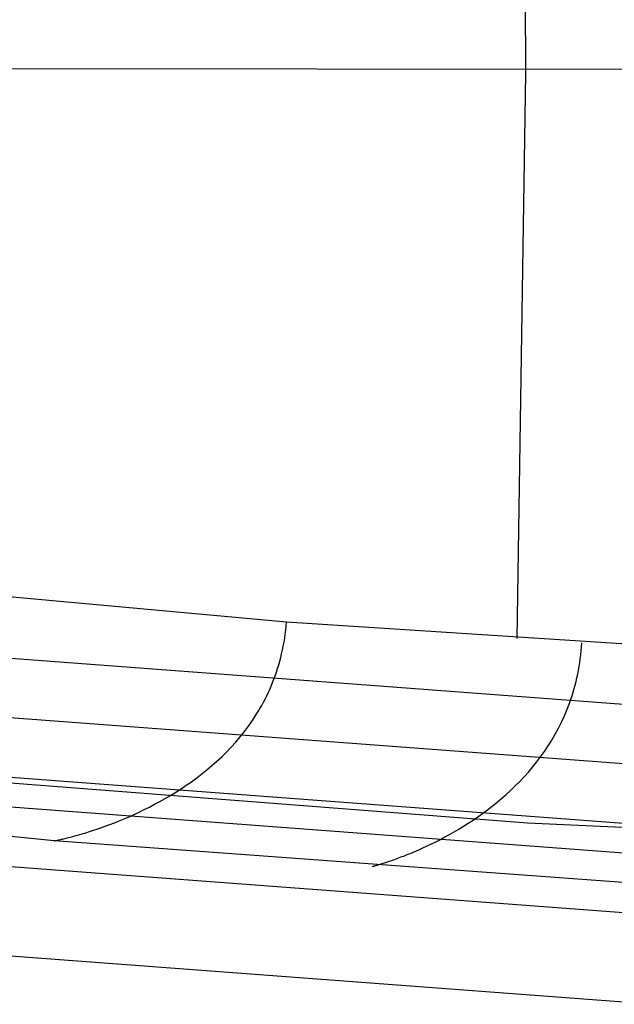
# Model space of a CAD drawing. Extents: x -310 to 431, y -269 to 264.
# Tile 10 of 64: x -162 to -112, y -266 to -183. Entities that reach past the tile are written whole.
import ezdxf

# ---------------------------------------------------------------- set-up
doc = ezdxf.new("R2010")
doc.units = 0
doc.layers.add('PREDEFINITO', color=7, linetype='CONTINUOUS')

msp = doc.modelspace()

# ---------------------------------------------------------------- linework, layer by layer
at = {"layer": 'PREDEFINITO'}
for p, q in [((-119.503, -187.17, 466.884), (-119.671, -138.787, 471.569)), ((-247.748, -186.664, 460.68), (-57.079, -186.853, 469.513)), ((-120.229, -234.73, 461.078), (-119.503, -187.17, 466.884)), ((-189.304, -228.791, 460.772), (-139.65, -233.32, 461.01)), ((-189.304, -228.791, 460.772), (-139.65, -233.32, 461.01)), ((-139.718, -234.019, 460.927), (-139.681, -233.671, 460.969)), ((-139.681, -233.671, 460.969), (-139.65, -233.32, 461.01)), ((-139.65, -233.32, 461.01), (-89.892, -236.529, 461.216)), ((-139.65, -233.32, 461.01), (-89.892, -236.529, 461.216)), ((-139.809, -234.701, 460.841), (-139.76, -234.362, 460.885)), ((-139.76, -234.362, 460.885), (-139.718, -234.019, 460.927)), ((-139.991, -235.692, 460.705), (-139.925, -235.366, 460.752)), ((-139.925, -235.366, 460.752), (-139.864, -235.035, 460.797)), ((-139.864, -235.035, 460.797), (-139.809, -234.701, 460.841)), ((-114.807, -235.432, 461.053), (-114.782, -235.089, 461.1)), ((-140.14, -236.332, 460.61), (-140.063, -236.014, 460.658)), ((-140.063, -236.014, 460.658), (-139.991, -235.692, 460.705)), ((-114.916, -236.437, 460.906), (-114.874, -236.105, 460.956)), ((-114.874, -236.105, 460.956), (-114.838, -235.77, 461.005)), ((-114.838, -235.77, 461.005), (-114.807, -235.432, 461.053)), ((-163.221, -236.351, 430), (-106.996, -240.572, 430)), ((-163.221, -236.351, 393), (-106.996, -240.572, 393)), ((-163.221, -236.351, 411.5), (-106.996, -240.572, 411.5)), ((-140.404, -237.262, 460.46), (-140.311, -236.956, 460.511)), ((-140.311, -236.956, 460.511), (-140.223, -236.646, 460.561)), ((-140.223, -236.646, 460.561), (-140.14, -236.332, 460.61)), ((-115.015, -237.088, 460.804), (-114.963, -236.764, 460.855)), ((-114.963, -236.764, 460.855), (-114.916, -236.437, 460.906)), ((-140.714, -238.156, 460.299), (-140.605, -237.862, 460.354)), ((-140.605, -237.862, 460.354), (-140.502, -237.564, 460.407)), ((-140.502, -237.564, 460.407), (-140.404, -237.262, 460.46)), ((-115.203, -238.036, 460.644), (-115.135, -237.724, 460.698)), ((-115.135, -237.724, 460.698), (-115.072, -237.408, 460.751)), ((-115.072, -237.408, 460.751), (-115.015, -237.088, 460.804)), ((-140.944, -238.732, 460.187), (-140.826, -238.446, 460.244)), ((-140.826, -238.446, 460.244), (-140.714, -238.156, 460.299)), ((-115.435, -238.951, 460.475), (-115.353, -238.65, 460.532)), ((-115.353, -238.65, 460.532), (-115.275, -238.345, 460.588)), ((-115.275, -238.345, 460.588), (-115.203, -238.036, 460.644)), ((-141.324, -239.567, 460.008), (-141.193, -239.292, 460.069)), ((-141.193, -239.292, 460.069), (-141.066, -239.014, 460.128)), ((-141.066, -239.014, 460.128), (-140.944, -238.732, 460.187)), ((-115.709, -239.833, 460.297), (-115.613, -239.543, 460.357)), ((-115.613, -239.543, 460.357), (-115.522, -239.249, 460.417)), ((-115.522, -239.249, 460.417), (-115.435, -238.951, 460.475)), ((-141.89, -240.627, 459.752), (-141.742, -240.367, 459.818)), ((-141.742, -240.367, 459.818), (-141.599, -240.104, 459.883)), ((-141.599, -240.104, 459.883), (-141.459, -239.837, 459.946)), ((-141.459, -239.837, 459.946), (-141.324, -239.567, 460.008)), ((-115.914, -240.403, 460.172), (-115.809, -240.12, 460.235)), ((-115.809, -240.12, 460.235), (-115.709, -239.833, 460.297)), ((-142.517, -241.627, 459.474), (-142.196, -241.134, 459.616)), ((-142.196, -241.134, 459.616), (-142.041, -240.882, 459.685)), ((-142.041, -240.882, 459.685), (-141.89, -240.627, 459.752)), ((-116.252, -241.231, 459.977), (-116.023, -240.683, 460.109)), ((-116.023, -240.683, 460.109), (-115.914, -240.403, 460.172)), ((-163.669, -241.331, 430), (-107.295, -245.563, 430)), ((-142.852, -242.105, 459.325), (-142.517, -241.627, 459.474)), ((-116.758, -242.287, 459.7), (-116.497, -241.766, 459.841)), ((-116.497, -241.766, 459.841), (-116.252, -241.231, 459.977)), ((-143.56, -243.019, 459.01), (-143.2, -242.569, 459.171)), ((-143.2, -242.569, 459.171), (-142.852, -242.105, 459.325)), ((-117.32, -243.287, 459.401), (-117.032, -242.794, 459.553)), ((-117.032, -242.794, 459.553), (-116.758, -242.287, 459.7)), ((-144.314, -243.877, 458.669), (-143.932, -243.455, 458.843)), ((-143.932, -243.455, 458.843), (-143.56, -243.019, 459.01)), ((-117.62, -243.767, 459.243), (-117.32, -243.287, 459.401)), ((-145.106, -244.681, 458.299), (-144.705, -244.286, 458.487)), ((-144.705, -244.286, 458.487), (-144.314, -243.877, 458.669)), ((-118.256, -244.688, 458.909), (-117.932, -244.234, 459.079)), ((-117.932, -244.234, 459.079), (-117.62, -243.767, 459.243)), ((-119.372, -250.285, 455.47), (-183.854, -245.293, 455.96)), ((-145.931, -245.432, 457.899), (-145.515, -245.063, 458.103)), ((-145.515, -245.063, 458.103), (-145.106, -244.681, 458.299)), ((-118.933, -245.556, 458.55), (-118.59, -245.128, 458.733)), ((-118.59, -245.128, 458.733), (-118.256, -244.688, 458.909)), ((-147.215, -246.464, 457.24), (-146.782, -246.132, 457.468)), ((-146.782, -246.132, 457.468), (-146.354, -245.789, 457.687)), ((-146.354, -245.789, 457.687), (-145.931, -245.432, 457.899)), ((-119.647, -246.374, 458.164), (-119.286, -245.971, 458.36)), ((-119.286, -245.971, 458.36), (-118.933, -245.556, 458.55)), ((-164.118, -246.31, 440), (-107.595, -250.554, 440)), ((-164.118, -246.31, 430), (-107.595, -250.554, 430)), ((-164.118, -246.31, 435), (-107.595, -250.554, 435)), ((-148.092, -247.09, 456.759), (-147.652, -246.783, 457.004)), ((-147.652, -246.783, 457.004), (-147.215, -246.464, 457.24)), ((-120.39, -247.142, 457.75), (-120.015, -246.764, 457.961)), ((-120.015, -246.764, 457.961), (-119.647, -246.374, 458.164)), ((-149.425, -247.941, 455.969), (-148.98, -247.669, 456.242)), ((-148.98, -247.669, 456.242), (-148.535, -247.385, 456.505)), ((-148.535, -247.385, 456.505), (-148.092, -247.09, 456.759)), ((-121.157, -247.862, 457.306), (-120.771, -247.508, 457.532)), ((-120.771, -247.508, 457.532), (-120.39, -247.142, 457.75)), ((-159.213, -251.765, 440.429), (-196.018, -248.19, 440.429)), ((-150.757, -248.691, 455.095), (-150.314, -248.452, 455.396)), ((-150.314, -248.452, 455.396), (-149.87, -248.202, 455.688)), ((-149.87, -248.202, 455.688), (-149.425, -247.941, 455.969)), ((-122.34, -248.853, 456.58), (-121.943, -248.534, 456.83)), ((-121.943, -248.534, 456.83), (-121.548, -248.204, 457.072)), ((-121.548, -248.204, 457.072), (-121.157, -247.862, 457.306)), ((-164.343, -248.8, 393), (-107.745, -253.049, 393)), ((-152.494, -249.543, 453.786), (-152.066, -249.345, 454.129)), ((-152.066, -249.345, 454.129), (-151.633, -249.138, 454.461)), ((-151.633, -249.138, 454.461), (-151.197, -248.92, 454.783)), ((-151.197, -248.92, 454.783), (-150.757, -248.691, 455.095)), ((-123.544, -249.742, 455.778), (-123.141, -249.457, 456.054)), ((-123.141, -249.457, 456.054), (-122.74, -249.16, 456.322)), ((-122.74, -249.16, 456.322), (-122.34, -248.853, 456.58)), ((-154.53, -250.386, 451.903), (-154.139, -250.236, 452.302)), ((-154.139, -250.236, 452.302), (-153.739, -250.077, 452.69)), ((-153.739, -250.077, 452.69), (-153.331, -249.908, 453.067)), ((-153.331, -249.908, 453.067), (-152.916, -249.73, 453.432)), ((-152.916, -249.73, 453.432), (-152.494, -249.543, 453.786)), ((-124.747, -250.533, 454.895), (-124.347, -250.28, 455.199)), ((-124.347, -250.28, 455.199), (-123.946, -250.016, 455.493)), ((-123.946, -250.016, 455.493), (-123.544, -249.742, 455.778)), ((-54.76, -253.159, 455.115), (-119.372, -250.285, 455.47)), ((-156.945, -251.196, 448.758), (-156.795, -251.151, 449.003)), ((-156.795, -251.151, 449.003), (-156.64, -251.105, 449.245)), ((-156.64, -251.105, 449.245), (-156.482, -251.056, 449.484)), ((-156.482, -251.056, 449.484), (-156.321, -251.005, 449.72)), ((-156.321, -251.005, 449.72), (-156.155, -250.953, 449.953)), ((-156.155, -250.953, 449.953), (-155.987, -250.898, 450.182)), ((-155.987, -250.898, 450.182), (-155.64, -250.783, 450.631)), ((-155.64, -250.783, 450.631), (-155.281, -250.659, 451.067)), ((-155.281, -250.659, 451.067), (-154.911, -250.527, 451.491)), ((-154.911, -250.527, 451.491), (-154.53, -250.386, 451.903)), ((-125.932, -251.229, 453.926), (-125.54, -251.007, 454.259)), ((-125.54, -251.007, 454.259), (-125.145, -250.775, 454.582)), ((-125.145, -250.775, 454.582), (-124.747, -250.533, 454.895)), ((-159.213, -251.765, 440.429), (-159.209, -251.764, 440.778)), ((-105.57, -255.683, 440.429), (-159.213, -251.765, 440.429)), ((-159.209, -251.764, 440.778), (-159.199, -251.763, 441.123)), ((-159.199, -251.763, 441.123), (-159.183, -251.759, 441.464)), ((-159.183, -251.759, 441.464), (-159.16, -251.755, 441.801)), ((-159.16, -251.755, 441.801), (-159.131, -251.749, 442.134)), ((-159.131, -251.749, 442.134), (-159.095, -251.742, 442.463)), ((-159.095, -251.742, 442.463), (-159.054, -251.734, 442.788)), ((-159.054, -251.734, 442.788), (-159.006, -251.724, 443.109)), ((-159.006, -251.724, 443.109), (-158.952, -251.712, 443.427)), ((-158.952, -251.712, 443.427), (-158.893, -251.7, 443.74)), ((-158.893, -251.7, 443.74), (-158.828, -251.685, 444.05)), ((-158.828, -251.685, 444.05), (-158.757, -251.67, 444.356)), ((-158.757, -251.67, 444.356), (-158.681, -251.652, 444.658)), ((-158.681, -251.652, 444.658), (-158.599, -251.634, 444.957)), ((-158.599, -251.634, 444.957), (-158.512, -251.613, 445.251)), ((-158.512, -251.613, 445.251), (-158.42, -251.591, 445.543)), ((-158.42, -251.591, 445.543), (-158.323, -251.568, 445.83)), ((-158.323, -251.568, 445.83), (-158.221, -251.543, 446.114)), ((-158.221, -251.543, 446.114), (-158.113, -251.516, 446.394)), ((-158.113, -251.516, 446.394), (-158.001, -251.487, 446.671)), ((-158.001, -251.487, 446.671), (-157.885, -251.457, 446.944)), ((-157.885, -251.457, 446.944), (-157.764, -251.425, 447.213)), ((-157.764, -251.425, 447.213), (-157.638, -251.392, 447.479)), ((-157.638, -251.392, 447.479), (-157.508, -251.356, 447.742)), ((-157.508, -251.356, 447.742), (-157.373, -251.319, 448.001)), ((-157.373, -251.319, 448.001), (-157.235, -251.28, 448.256)), ((-157.235, -251.28, 448.256), (-157.092, -251.239, 448.509)), ((-157.092, -251.239, 448.509), (-156.945, -251.196, 448.758)), ((-127.446, -252.018, 452.489), (-127.077, -251.835, 452.864)), ((-127.077, -251.835, 452.864), (-126.701, -251.643, 453.228)), ((-126.701, -251.643, 453.228), (-126.319, -251.441, 453.582)), ((-126.319, -251.441, 453.582), (-125.932, -251.229, 453.926)), ((-129.481, -252.921, 450), (-129.167, -252.793, 450.444)), ((-129.167, -252.793, 450.444), (-128.842, -252.656, 450.876)), ((-128.842, -252.656, 450.876), (-128.507, -252.51, 451.296)), ((-128.507, -252.51, 451.296), (-128.162, -252.355, 451.705)), ((-128.162, -252.355, 451.705), (-127.808, -252.191, 452.103)), ((-127.808, -252.191, 452.103), (-127.446, -252.018, 452.489)), ((-131.598, -253.681, 445.714), (-131.505, -253.652, 445.993)), ((-131.505, -253.652, 445.993), (-131.408, -253.621, 446.268)), ((-131.408, -253.621, 446.268), (-131.306, -253.588, 446.539)), ((-131.306, -253.588, 446.539), (-131.201, -253.553, 446.808)), ((-131.201, -253.553, 446.808), (-131.091, -253.516, 447.073)), ((-131.091, -253.516, 447.073), (-130.977, -253.478, 447.335)), ((-130.977, -253.478, 447.335), (-130.859, -253.437, 447.593)), ((-130.859, -253.437, 447.593), (-130.737, -253.394, 447.848)), ((-130.737, -253.394, 447.848), (-130.611, -253.35, 448.1)), ((-130.611, -253.35, 448.1), (-130.482, -253.304, 448.348)), ((-130.482, -253.304, 448.348), (-130.349, -253.255, 448.594)), ((-130.349, -253.255, 448.594), (-130.213, -253.205, 448.836)), ((-130.213, -253.205, 448.836), (-130.073, -253.152, 449.075)), ((-130.073, -253.152, 449.075), (-129.93, -253.097, 449.311)), ((-129.93, -253.097, 449.311), (-129.783, -253.041, 449.544)), ((-129.783, -253.041, 449.544), (-129.481, -252.921, 450)), ((-164.792, -253.78, 440), (-108.044, -258.04, 440)), ((-132.404, -253.914, 440.429), (-132.401, -253.913, 440.77)), ((-132.401, -253.913, 440.77), (-132.392, -253.911, 441.107)), ((-132.392, -253.911, 441.107), (-132.377, -253.907, 441.44)), ((-132.377, -253.907, 441.44), (-132.357, -253.902, 441.769)), ((-132.357, -253.902, 441.769), (-132.33, -253.895, 442.094)), ((-132.33, -253.895, 442.094), (-132.298, -253.886, 442.416)), ((-132.298, -253.886, 442.416), (-132.26, -253.876, 442.734)), ((-132.26, -253.876, 442.734), (-132.217, -253.864, 443.048)), ((-132.217, -253.864, 443.048), (-132.168, -253.851, 443.359)), ((-132.168, -253.851, 443.359), (-132.114, -253.836, 443.666)), ((-132.114, -253.836, 443.666), (-132.055, -253.819, 443.969)), ((-132.055, -253.819, 443.969), (-131.991, -253.8, 444.269)), ((-131.991, -253.8, 444.269), (-131.922, -253.78, 444.565)), ((-131.922, -253.78, 444.565), (-131.848, -253.758, 444.857)), ((-131.848, -253.758, 444.857), (-131.769, -253.734, 445.146)), ((-131.769, -253.734, 445.146), (-131.686, -253.708, 445.432)), ((-131.686, -253.708, 445.432), (-131.598, -253.681, 445.714)), ((-165.465, -261.25, 393), (-108.493, -265.527, 393)), ((-165.465, -261.25, 440), (-108.493, -265.527, 440)), ((-165.465, -261.25, 416.5), (-108.493, -265.527, 416.5))]:
    msp.add_line(p, q, dxfattribs=at)

doc.saveas('drawing.dxf')
